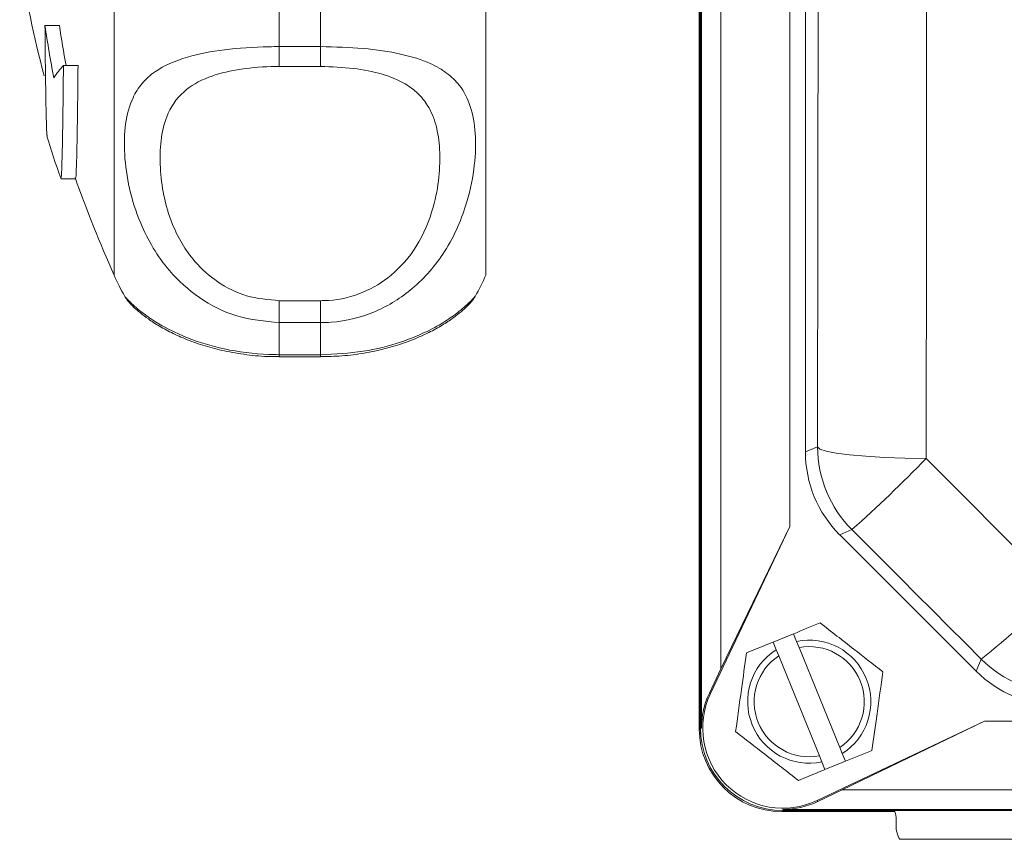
# Model space of a CAD drawing. Header units: millimetres. Extents: x 110 to 833, y 73 to 902.
# Tile 1 of 23: x 112 to 183, y 73 to 133. Entities that reach past the tile are written whole.
import ezdxf

# ---------------------------------------------------------------- set-up
doc = ezdxf.new("R2010")
doc.units = ezdxf.units.MM

msp = doc.modelspace()

# ---------------------------------------------------------------- linework, layer by layer
at = {"color": 7, "linetype": 'Continuous', "lineweight": 15}
for p, q in [((161.289, 81.226), (161.289, 259.226)), ((161.291, 259.226), (161.291, 81.226)), ((161.377, 81.226), (161.377, 259.226)), ((162.789, 85.534), (162.789, 254.918)), ((167.789, 95.864), (167.789, 244.588)), ((168.923, 239.171), (168.923, 101.281)), ((118.702, 114.139), (118.702, 188.139)), ((145.702, 114.139), (145.702, 188.139)), ((161.202, 129.781), (161.202, 172.497)), ((130.702, 136.462), (130.702, 130.734)), ((133.702, 130.734), (133.702, 136.462)), ((113.678, 132.263), (114.724, 132.263)), ((130.702, 130.734), (133.702, 130.734)), ((130.702, 130.734), (130.702, 129.287)), ((133.702, 130.734), (133.702, 129.287)), ((161.213, 129.576), (161.213, 81.139)), ((115.017, 129.366), (116.08, 129.366)), ((133.702, 129.287), (130.702, 129.287)), ((114.838, 121.132), (115.898, 121.132)), ((119.498, 112.58), (119.502, 112.574)), ((130.702, 112.272), (130.702, 110.681)), ((130.702, 112.272), (133.702, 112.272)), ((133.702, 112.272), (133.702, 110.681)), ((130.702, 110.681), (130.702, 108.35)), ((133.702, 110.681), (130.702, 110.681)), ((133.702, 108.35), (133.702, 110.681)), ((130.702, 108.35), (133.702, 108.35)), ((130.702, 108.202), (133.702, 108.202)), ((168.923, 101.281), (169.814, 101.65)), ((162.027, 83.724), (167.789, 95.864)), ((167.789, 95.864), (162.789, 85.534)), ((172.303, 95.64), (171.413, 95.271)), ((171.413, 95.271), (181.335, 85.349)), ((166.578, 87.469), (168.06, 88.072)), ((168.285, 87.518), (168.06, 88.072)), ((166.578, 87.469), (166.803, 86.916)), ((168.467, 87.071), (168.285, 87.518)), ((166.803, 86.916), (166.985, 86.468)), ((171.419, 79.809), (168.467, 87.071)), ((166.985, 86.468), (169.937, 79.207)), ((181.335, 85.349), (181.702, 86.235)), ((162.789, 85.534), (161.948, 83.762)), ((162.027, 83.724), (161.948, 83.762)), ((181.927, 81.726), (169.788, 75.963)), ((171.598, 76.726), (181.927, 81.726)), ((275.652, 81.726), (181.927, 81.726)), ((161.377, 81.226), (161.291, 81.226)), ((171.601, 79.362), (171.419, 79.809)), ((169.937, 79.207), (170.119, 78.759)), ((170.119, 78.759), (170.344, 78.206)), ((171.826, 78.808), (170.344, 78.206)), ((171.826, 78.808), (171.601, 79.362)), ((169.825, 75.885), (171.598, 76.726)), ((285.981, 76.726), (171.598, 76.726)), ((169.788, 75.963), (169.825, 75.885)), ((167.202, 75.149), (175.426, 75.149)), ((167.289, 75.313), (167.289, 75.228)), ((290.289, 75.313), (167.289, 75.313)), ((167.289, 75.228), (290.289, 75.228)), ((290.289, 75.226), (167.289, 75.226)), ((175.511, 74.577), (175.511, 74.139)), ((276.622, 73.139), (175.783, 73.139))]:
    msp.add_line(p, q, dxfattribs=at)
at = {"color": 8, "linetype": 'Continuous', "lineweight": 15}
for p, q in [((130.702, 108.35), (130.702, 108.203)), ((133.702, 108.35), (133.702, 108.202))]:
    msp.add_line(p, q, dxfattribs=at)
at = {"color": 7, "linetype": 'Continuous', "lineweight": 15, "flags": 128}
for points in [[(177.693, 239.645), (177.713, 222.328), (177.728, 204.979), (177.736, 187.608), (177.739, 170.226), (177.736, 152.844), (177.728, 135.473), (177.713, 118.124), (177.693, 100.807)], [(169.814, 101.65), (169.834, 118.757), (169.848, 135.895), (169.857, 153.055), (169.86, 170.226), (169.857, 187.397), (169.848, 204.557), (169.834, 221.695), (169.814, 238.802)], [(169.814, 101.65), (169.981, 101.494), (170.434, 101.343), (171.157, 101.203), (172.126, 101.078), (173.308, 100.973), (174.661, 100.891), (176.14, 100.835), (177.693, 100.807)], [(177.693, 100.807), (178.882, 99.617), (180.072, 98.427), (181.261, 97.237), (182.451, 96.046), (183.64, 94.856), (184.829, 93.666), (186.018, 92.476), (187.206, 91.286)], [(181.702, 86.235), (180.527, 87.411), (179.353, 88.586), (178.178, 89.762), (177.003, 90.937), (175.829, 92.113), (174.654, 93.289), (173.479, 94.465), (172.303, 95.64)]]:
    msp.add_lwpolyline(points, dxfattribs=at)
at = {"color": 7, "linetype": 'Continuous', "lineweight": 15}
for centre, radius, start, end in [((200.745, 151.139), 90, 188.94902, 194.49577), ((192.168, 143.662), 79.314, 188.26317, 191.04189), ((192.262, 143.66), 78.371, 188.36208, 190.50893), ((120.71, 124.232), 7.666, 137.95247, 146.42751), ((200.745, 151.139), 91, 197.19308, 199.22367), ((200.745, 151.139), 90, 199.41322, 204.27465), ((130.702, 119.139), 13, 202.61986, 210.34911), ((133.702, 119.139), 13, 329.74423, 337.38014), ((178.315, 101.651), 8.501, 180.00442, 224.99558), ((106.658, 169.507), 98.821, 311.6277, 315.95753), ((151.637, 124.525), 48.682, 308.1385, 316.94035), ((169.202, 83.139), 4.474, 302.4236, 101.82475), ((169.202, 83.139), 4.474, 122.4236, 281.82475), ((169.202, 83.139), 4, 303.66113, 100.58722), ((169.202, 83.139), 4, 123.66113, 280.58722), ((187.712, 92.246), 8.501, 225.00442, 269.99558), ((167.289, 81.226), 5.913, 154.60633, 180), ((167.289, 81.226), 5.825, 154.60633, 295.39367), ((167.202, 81.139), 5.99, 180, 270), ((167.289, 81.226), 6, 180, 270), ((167.289, 81.226), 5.998, 180, 270), ((167.289, 81.226), 5.913, 270, 295.39367)]:
    msp.add_arc(centre, radius, start, end, dxfattribs=at)
for centre, major_axis, ratio, start_param, end_param in [((163.202, 129.781), (0, 2.001), 0.999391, 1.570796, 1.673195), ((177.424, 101.282), (-7.854, -3.253), 0.999894, 5.890524, 6.675847), ((187.345, 91.361), (-3.253, -7.854), 0.999894, 5.890524, 6.675847), ((173.48, 74.548), (1.842, 0.871), 0.981503, 5.848559, 6.138258), ((177.541, 74.139), (2.031, 0), 0.984808, 3.141593, 3.665191)]:
    msp.add_ellipse(centre, major_axis=major_axis, ratio=ratio, start_param=start_param, end_param=end_param, dxfattribs=at)
for points, knots in [([(113.678, 132.263), (113.687, 131.244), (113.706, 129.178), (113.74, 126.844), (113.777, 125.178), (113.809, 124.289), (113.83, 124.258), (113.837, 124.248)], [0, 0, 0, 0, 0.216385, 0.439046, 0.655438, 0.878105, 1, 1, 1, 1]), ([(130.702, 110.681), (129.655, 110.777), (127.585, 110.966), (124.825, 112.395), (122.837, 114.202), (121.482, 116.1), (120.463, 118.13), (119.739, 120.478), (119.399, 122.949), (119.465, 125.192), (119.919, 126.867), (120.69, 128.087), (121.857, 129.145), (123.785, 130.005), (126.681, 130.558), (129.085, 130.723), (130.445, 130.732), (130.702, 130.734)], [0, 0, 0, 0, 0.07471, 0.147656, 0.219564, 0.270922, 0.323815, 0.397478, 0.474063, 0.551015, 0.630949, 0.683293, 0.736876, 0.826072, 0.902519, 0.981571, 1, 1, 1, 1]), ([(133.702, 130.734), (134.749, 130.708), (136.819, 130.658), (139.58, 130.243), (141.567, 129.618), (142.922, 128.83), (143.941, 127.838), (144.665, 126.425), (145.005, 124.479), (144.94, 122.13), (144.485, 119.784), (143.714, 117.639), (142.548, 115.424), (140.62, 113.143), (137.723, 111.333), (135.32, 110.72), (133.959, 110.687), (133.702, 110.681)], [0, 0, 0, 0, 0.07471, 0.147656, 0.219564, 0.270922, 0.323815, 0.397478, 0.474063, 0.551015, 0.630949, 0.683293, 0.736876, 0.826072, 0.902519, 0.981571, 1, 1, 1, 1]), ([(114.831, 121.182), (114.844, 121.192), (114.872, 121.215), (114.914, 122.284), (114.955, 124.157), (114.99, 126.556), (115.009, 128.526), (115.017, 129.366)], [0, 0, 0, 0, 0.189108, 0.407367, 0.619476, 0.837736, 1, 1, 1, 1]), ([(116.08, 129.366), (116.069, 128.281), (116.046, 126.078), (116.007, 123.649), (115.964, 121.98), (115.928, 121.158), (115.905, 121.217), (115.898, 121.236)], [0, 0, 0, 0, 0.2190679, 0.4444886, 0.6635622, 0.8889888, 1, 1, 1, 1]), ([(130.702, 129.287), (130.504, 129.285), (129.458, 129.276), (127.604, 129.103), (125.359, 128.529), (123.509, 127.44), (122.488, 125.841), (122.052, 123.927), (122.01, 121.997), (122.255, 119.93), (122.8, 118.046), (123.594, 116.416), (124.627, 114.948), (126.169, 113.56), (128.302, 112.484), (129.896, 112.343), (130.702, 112.272)], [0, 0, 0, 0, 0.017505, 0.092617, 0.165614, 0.252546, 0.360089, 0.44392, 0.527841, 0.607176, 0.686353, 0.738345, 0.790251, 0.85956, 0.92903, 1, 1, 1, 1]), ([(133.702, 112.272), (133.9, 112.277), (134.947, 112.301), (136.801, 112.759), (139.045, 114.133), (140.895, 116.328), (141.916, 118.87), (142.353, 121.265), (142.394, 123.264), (142.149, 125.024), (141.604, 126.364), (140.81, 127.349), (139.777, 128.135), (138.235, 128.776), (136.102, 129.208), (134.508, 129.26), (133.702, 129.287)], [0, 0, 0, 0, 0.017505, 0.092617, 0.165614, 0.252546, 0.360089, 0.44392, 0.527841, 0.607176, 0.686353, 0.738345, 0.790251, 0.85956, 0.92903, 1, 1, 1, 1]), ([(119.489, 112.566), (119.499, 112.547), (119.561, 112.434), (119.673, 112.293), (119.819, 112.109), (119.979, 111.943), (120.215, 111.713), (120.552, 111.422), (121.162, 110.948), (121.953, 110.43), (122.949, 109.889), (124.122, 109.374), (125.44, 108.927), (126.915, 108.555), (128.531, 108.308), (129.832, 108.191), (130.556, 108.213), (130.703, 108.217)], [0, 0, 0, 0, 0.003964, 0.022867, 0.044854, 0.08257, 0.144719, 0.250515, 0.344399, 0.441724, 0.536002, 0.626097, 0.713671, 0.797202, 0.887525, 0.977278, 1, 1, 1, 1]), ([(133.704, 108.208), (134.221, 108.218), (135.301, 108.239), (136.892, 108.447), (138.423, 108.774), (139.82, 109.202), (141.056, 109.7), (142.111, 110.232), (142.998, 110.779), (143.661, 111.263), (144.214, 111.726), (144.518, 112.042), (144.656, 112.2), (144.795, 112.375), (144.884, 112.515), (144.929, 112.587)], [0, 0, 0, 0, 0.078896, 0.164454, 0.250076, 0.336261, 0.424396, 0.515063, 0.608916, 0.708398, 0.810549, 0.939506, 0.971493, 0.985303, 1, 1, 1, 1]), ([(168.06, 88.072), (168.064, 88.074), (168.718, 88.339), (169.358, 88.599), (169.993, 88.858)], [0, 0, 0, 0, 0.005911, 1, 1, 1, 1]), ([(169.993, 88.858), (170.808, 88.225), (172.33, 87.04), (173.846, 85.862), (174.551, 85.313)], [0, 0, 0, 0, 0.534716, 1, 1, 1, 1]), ([(164.645, 86.683), (164.879, 86.779), (165.514, 87.037), (166.167, 87.302), (166.578, 87.469)], [0, 0, 0, 0, 0.369958, 1, 1, 1, 1]), ([(163.854, 80.964), (163.995, 81.986), (164.259, 83.897), (164.522, 85.799), (164.645, 86.683)], [0, 0, 0, 0, 0.534716, 1, 1, 1, 1]), ([(174.551, 85.313), (174.409, 84.291), (174.145, 82.38), (173.882, 80.479), (173.759, 79.594)], [0, 0, 0, 0, 0.534716, 1, 1, 1, 1]), ([(168.411, 77.42), (167.597, 78.053), (166.074, 79.238), (164.559, 80.416), (163.854, 80.964)], [0, 0, 0, 0, 0.5347163, 1, 1, 1, 1]), ([(173.759, 79.594), (173.124, 79.336), (172.484, 79.076), (171.83, 78.81), (171.826, 78.808)], [0, 0, 0, 0, 0.9940892, 1, 1, 1, 1]), ([(170.344, 78.206), (169.933, 78.038), (169.28, 77.773), (168.646, 77.515), (168.411, 77.42)], [0, 0, 0, 0, 0.630042, 1, 1, 1, 1])]:
    msp.add_open_spline(points, degree=3, knots=knots, dxfattribs=at)
at = {"color": 8, "linetype": 'Continuous', "lineweight": 15}
for points, knots in [([(119.502, 112.574), (119.503, 112.567), (119.507, 112.548), (119.928, 112.092), (120.688, 111.434), (121.858, 110.599), (123.784, 109.584), (126.681, 108.689), (129.085, 108.37), (130.445, 108.353), (130.702, 108.35)], [0, 0, 0, 0, 0.0775291, 0.2417596, 0.3493045, 0.4593944, 0.6426522, 0.7997181, 0.9621359, 1, 1, 1, 1]), ([(133.702, 108.35), (134.749, 108.4), (136.819, 108.499), (139.579, 109.221), (141.567, 110.065), (142.921, 110.858), (143.945, 111.61), (144.645, 112.263), (144.971, 112.635), (144.929, 112.601), (144.921, 112.595)], [0, 0, 0, 0, 0.151823, 0.300062, 0.446191, 0.55056, 0.658047, 0.807743, 0.963378, 1, 1, 1, 1])]:
    msp.add_open_spline(points, degree=3, knots=knots, dxfattribs=at)

doc.saveas('drawing.dxf')
